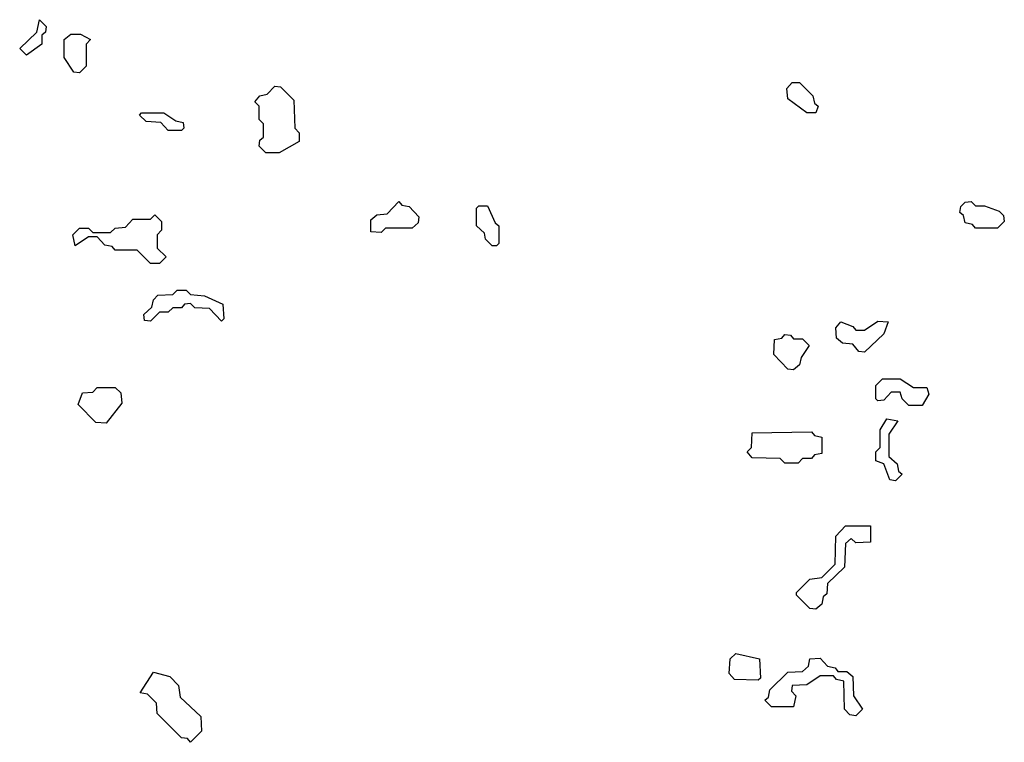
# Model space of a CAD drawing. Extents: x 2895860 to 3052244, y 542080 to 918683.
# Tile 38 of 133: x 2941640 to 2943860, y 709500 to 711130. Entities that reach past the tile are written whole.
import ezdxf

# ---------------------------------------------------------------- set-up
doc = ezdxf.new("R2010")
doc.units = 0

msp = doc.modelspace()

# ---------------------------------------------------------------- linework, layer by layer
at = {"layer": '0CON05XD'}
for points in [[(2941655, 711050), (2941640, 711065), (2941678.3, 711101.7), (2941685, 711130), (2941700, 711115), (2941698.3, 711101.7), (2941690, 711095), (2941690, 711075), (2941655, 711050)], [(2941775, 711010), (2941761.7, 711011.7), (2941740, 711045), (2941740, 711085), (2941755, 711097.5), (2941777, 711097), (2941800, 711085), (2941790, 711075), (2941790, 711025), (2941775, 711010)], [(2942225, 710830), (2942195, 710830), (2942180, 710845), (2942181.7, 710858.3), (2942190, 710865), (2942190, 710895), (2942180, 710905), (2942180, 710935), (2942170, 710945), (2942181.7, 710958.3), (2942198.3, 710961.7), (2942215, 710980), (2942228.3, 710978.3), (2942258.3, 710948.3), (2942260, 710885), (2942270, 710875), (2942270, 710855), (2942225, 710830)], [(2943435, 710920), (2943415, 710920), (2943371.7, 710951.7), (2943370, 710975), (2943381.7, 710988.3), (2943398.3, 710988.3), (2943428.3, 710958.3), (2943431.7, 710941.7), (2943440, 710935), (2943435, 710920)], [(2942005, 710880), (2941975, 710880), (2941958.3, 710898.3), (2941925, 710900), (2941910, 710915), (2941915, 710920), (2941965, 710920), (2941991.7, 710901.7), (2942008.3, 710898.3), (2942010, 710885), (2942005, 710880)], [(2942455, 710650), (2942431.7, 710651.7), (2942431.7, 710678.3), (2942445, 710690), (2942468.3, 710691.7), (2942495, 710720), (2942501.7, 710711.7), (2942518.3, 710708.3), (2942540, 710685), (2942538.3, 710671.7), (2942525, 710660), (2942465, 710660), (2942455, 710650)], [(2943845, 710660), (2943795, 710660), (2943788.3, 710668.3), (2943771.7, 710671.7), (2943768.3, 710688.3), (2943760, 710695), (2943761.7, 710708.3), (2943771.7, 710718.3), (2943785, 710720), (2943795, 710710), (2943815, 710710), (2943848.3, 710698.3), (2943858.3, 710688.3), (2943860, 710675), (2943845, 710660)], [(2941955, 710580), (2941935, 710580), (2941905, 710610), (2941855, 710610), (2941848.3, 710618.3), (2941831.7, 710621.7), (2941815, 710640), (2941795, 710640), (2941765, 710620), (2941760, 710645), (2941775, 710660), (2941795, 710660), (2941805, 710650), (2941845, 710650), (2941855, 710660), (2941878.3, 710661.7), (2941895, 710680), (2941935, 710680), (2941945, 710690), (2941960, 710675), (2941960, 710655), (2941950, 710645), (2941950, 710615), (2941970, 710595), (2941955, 710580)], [(2942715, 710620), (2942705, 710620), (2942690, 710635), (2942688.3, 710648.3), (2942670, 710665), (2942670, 710705), (2942675, 710710), (2942695, 710710), (2942711.7, 710671.7), (2942720, 710665), (2942720, 710625), (2942715, 710620)], [(2942095, 710450), (2942068.3, 710478.3), (2942035, 710480), (2942025, 710490), (2942011.7, 710488.3), (2942005, 710480), (2941985, 710480), (2941975, 710470), (2941955, 710470), (2941935, 710450), (2941921.7, 710451.7), (2941920, 710465), (2941938.3, 710481.7), (2941941.7, 710498.3), (2941951.7, 710508.3), (2941985, 710510), (2941995, 710520), (2942015, 710520), (2942025, 710510), (2942057, 710507), (2942098.3, 710488.3), (2942100, 710455), (2942095, 710450)], [(2943545, 710380), (2943531.7, 710381.7), (2943518.3, 710398.3), (2943495, 710400), (2943481.7, 710411.7), (2943480, 710435), (2943491.7, 710448.3), (2943518.3, 710438.3), (2943525, 710430), (2943545, 710430), (2943575, 710450), (2943598.3, 710448.3), (2943588.3, 710421.7), (2943545, 710380)], [(2943385, 710340), (2943371.7, 710341.7), (2943340, 710375), (2943341.7, 710408.3), (2943358.3, 710411.7), (2943365, 710420), (2943378.3, 710418.3), (2943385, 710410), (2943405, 710410), (2943420, 710395), (2943401.7, 710368.3), (2943398.3, 710351.7), (2943385, 710340)], [(2943675, 710260), (2943645, 710260), (2943630, 710275), (2943625, 710290), (2943605, 710290), (2943588.3, 710271.7), (2943575, 710270), (2943570, 710275), (2943570, 710305), (2943585, 710320), (2943625, 710320), (2943655, 710300), (2943685, 710300), (2943690, 710285), (2943675, 710260)], [(2941835, 710220), (2941811.7, 710221.7), (2941771.7, 710261.7), (2941781.7, 710288.3), (2941805, 710290), (2941815, 710300), (2941855, 710300), (2941868.3, 710288.3), (2941870, 710265), (2941835, 710220)], [(2943615, 710090), (2943601.7, 710091.7), (2943588.3, 710128.3), (2943570, 710135), (2943570, 710155), (2943580, 710165), (2943580, 710205), (2943595, 710230), (2943620, 710225), (2943600, 710195), (2943600, 710145), (2943618.3, 710128.3), (2943621.7, 710111.7), (2943630, 710105), (2943615, 710090)], [(2943395, 710130), (2943365, 710130), (2943355, 710140), (2943291.7, 710141.7), (2943280, 710155), (2943290, 710165), (2943291.7, 710198.3), (2943425, 710200), (2943431.7, 710191.7), (2943448.3, 710188.3), (2943448.3, 710151.7), (2943431.7, 710148.3), (2943425, 710140), (2943405, 710140), (2943395, 710130)], [(2943435, 709800), (2943421.7, 709801.7), (2943391.7, 709831.7), (2943391.7, 709838.3), (2943421.7, 709868.3), (2943448.3, 709871.7), (2943478.3, 709901.7), (2943480, 709965), (2943501.7, 709988.3), (2943558.3, 709988.3), (2943558.3, 709951.7), (2943525, 709950), (2943515, 709960), (2943501.7, 709948.3), (2943500, 709895), (2943461.7, 709858.3), (2943460, 709835), (2943451.7, 709828.3), (2943448.3, 709811.7), (2943435, 709800)], [(2943305, 709640), (2943251.7, 709641.7), (2943240, 709655), (2943241.7, 709688.3), (2943255, 709700), (2943308.3, 709688.3), (2943310, 709645), (2943305, 709640)], [(2943525, 709560), (2943511.7, 709561.7), (2943500, 709575), (2943498.3, 709638.3), (2943481.7, 709641.7), (2943475, 709650), (2943445, 709650), (2943415, 709630), (2943381.7, 709628.3), (2943380, 709615), (2943390, 709605), (2943385, 709580), (2943335, 709580), (2943320, 709595), (2943328.3, 709601.7), (2943331.7, 709618.3), (2943371.7, 709658.3), (2943405, 709660), (2943418.3, 709671.7), (2943421.7, 709688.3), (2943445, 709690), (2943461.7, 709671.7), (2943478.3, 709668.3), (2943485, 709660), (2943505, 709660), (2943518.3, 709648.3), (2943520, 709605), (2943540, 709575), (2943525, 709560)], [(2942025, 709500), (2942018.3, 709508.3), (2942005, 709510), (2941950, 709565), (2941948.3, 709588.3), (2941928.3, 709608.3), (2941911.7, 709611.7), (2941941.7, 709658.3), (2941978.3, 709648.3), (2941998.3, 709628.3), (2942001.7, 709601.7), (2942048.3, 709558.3), (2942050, 709525), (2942025, 709500)]]:
    msp.add_lwpolyline(points, dxfattribs=at)

doc.saveas('drawing.dxf')
